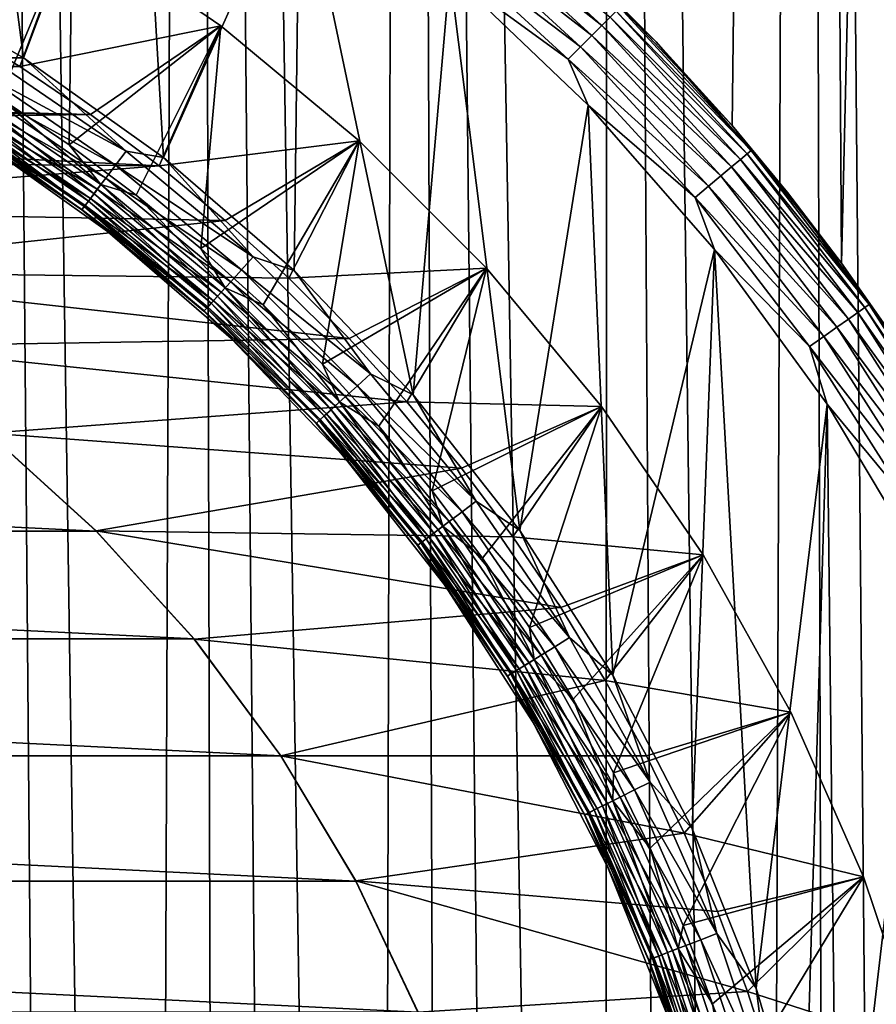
# Model space of a CAD drawing. Header units: metres. Extents: x -30 to 30, y -95 to 0.
# Tile 40 of 57: x 5.2 to 9.9, y -43.9 to -38.6. Entities that reach past the tile are written whole.
import ezdxf

# ---------------------------------------------------------------- set-up
doc = ezdxf.new("R2010")
doc.units = ezdxf.units.M
doc.layers.add('solid_122542', color=7, linetype='CONTINUOUS')

msp = doc.modelspace()

# ---------------------------------------------------------------- linework, layer by layer
at = {"layer": 'solid_122542'}
for points in [[(5.930503, -69.922119, 14.590807), (6.172322, -7, 14.489898), (4.988686, -7, 14.938963)], [(5.523729, -69.904449, 14.749607), (5.930503, -69.922119, 14.590807), (4.988686, -7, 14.938963)], [(5.117666, -69.900314, 14.895369), (5.523729, -69.904449, 14.749607), (4.988686, -7, 14.938963)], [(5.930503, -69.922119, 14.590807), (6.338662, -69.953957, 14.418179), (6.172322, -7, 14.489898)], [(7.160197, -70.061905, 14.028332), (7.320493, -7, 13.945159), (6.172322, -7, 14.489898)], [(6.748802, -70.00061, 14.230818), (7.160197, -70.061905, 14.028332), (6.172322, -7, 14.489898)], [(6.338662, -69.953957, 14.418179), (6.748802, -70.00061, 14.230818), (6.172322, -7, 14.489898)], [(7.160197, -70.061905, 14.028332), (7.571331, -70.137291, 13.810773), (7.320493, -7, 13.945159)], [(8.394917, -70.334229, 13.326209), (8.416615, -7, 13.312312), (7.320493, -7, 13.945159)], [(7.98275, -70.227737, 13.577121), (8.394917, -70.334229, 13.326209), (7.320493, -7, 13.945159)], [(7.571331, -70.137291, 13.810773), (7.98275, -70.227737, 13.577121), (7.320493, -7, 13.945159)], [(8.394917, -70.334229, 13.326209), (8.808243, -70.457664, 13.056698), (8.416615, -7, 13.312312)], [(9.22201, -70.597878, 12.767813), (9.462458, -7, 12.590337), (8.416615, -7, 13.312312)], [(8.808243, -70.457664, 13.056698), (9.22201, -70.597878, 12.767813), (8.416615, -7, 13.312312)], [(9.082906, -39.158138, -12.867141), (8.440681, -38.471741, -13.297271), (9.462458, -7, -12.590337)], [(9.671354, -39.89962, -12.430905), (9.082906, -39.158138, -12.867141), (9.462458, -7, -12.590337)], [(9.22201, -70.597878, 12.767813), (9.633485, -70.754005, 12.460276), (9.462458, -7, 12.590337)], [(9.671354, -39.89962, -12.430905), (9.462458, -7, -12.590337), (10.443178, -7, -11.78981)], [(10.438838, -71.11071, 11.793776), (10.443178, -7, 11.78981), (9.462458, -7, 12.590337)], [(10.039922, -70.925217, 12.135175), (10.438838, -71.11071, 11.793776), (9.462458, -7, 12.590337)], [(9.633485, -70.754005, 12.460276), (10.039922, -70.925217, 12.135175), (9.462458, -7, 12.590337)], [(10.194398, -40.670586, -12.005696), (9.671354, -39.89962, -12.430905), (10.443178, -7, -11.78981)], [(4.9806, -36.634777, -23), (5.264333, -38.793369, -23), (4.458866, -38.329601, -23)], [(4.9806, -36.634777, -23), (5.891068, -37.12352, -23), (5.264333, -38.793369, -23)], [(5.891068, -37.12352, -23), (6.019892, -39.330784, -23), (5.264333, -38.793369, -23)], [(5.891068, -37.12352, -23), (6.752013, -37.691235, -23), (6.019892, -39.330784, -23)], [(4.749923, -38.772713, -24.644337), (5.527538, -38.07272, -25.221687), (4.680253, -37.600784, -25.221687)], [(6.752013, -37.691235, -23), (6.723737, -39.939365, -23), (6.019892, -39.330784, -23)], [(6.752013, -37.691235, -23), (7.363688, -40.609928, -23), (6.723737, -39.939365, -23)], [(6.752013, -37.691235, -23), (7.561304, -38.335392, -23), (7.363688, -40.609928, -23)], [(7.570405, -37.977943, -22.915953), (7.619184, -37.919811, -22.853762), (8.38158, -38.61842, -22.853762)], [(8.38158, -38.61842, -22.853762), (7.619184, -37.919811, -22.853762), (8.42562, -38.574379, -22.777948)], [(7.514758, -38.044262, -22.962128), (7.570405, -37.977943, -22.915953), (8.327921, -38.672081, -22.915953)], [(8.327921, -38.672081, -22.915953), (7.570405, -37.977943, -22.915953), (8.38158, -38.61842, -22.853762)], [(8.673538, -38.707249, -22.5), (7.895265, -37.963142, -22.5), (8.440681, -38.471741, -13.297271)], [(8.478488, -38.521511, -22.597546), (7.895265, -37.963142, -22.5), (8.673538, -38.707249, -22.5)], [(7.454387, -38.116207, -22.990507), (7.514758, -38.044262, -22.962128), (8.266706, -38.733295, -22.962128)], [(8.266706, -38.733295, -22.962128), (7.514758, -38.044262, -22.962128), (8.327921, -38.672081, -22.915953)], [(5.527143, -38.072475, -32.200001), (4.850279, -38.600021, -33), (4.443856, -38.378174, -33)], [(4.749923, -38.772713, -24.644337), (5.136018, -39.008045, -24.644337), (5.527538, -38.07272, -25.221687)], [(5.527143, -38.072475, -32.200001), (5.244534, -38.840088, -33), (4.850279, -38.600021, -33)], [(5.136018, -39.008045, -24.644337), (5.510474, -39.261482, -24.644337), (5.527538, -38.07272, -25.221687)], [(6.32731, -38.620552, -32.200001), (5.244534, -38.840088, -33), (5.527143, -38.072475, -32.200001)], [(5.510474, -39.261482, -24.644337), (6.327664, -38.620819, -25.221687), (5.527538, -38.07272, -25.221687)], [(6.32731, -38.620552, -32.200001), (5.527143, -38.072475, -32.200001), (5.527538, -38.07272, -25.221687)], [(6.32731, -38.620552, -32.200001), (5.527538, -38.07272, -25.221687), (6.327664, -38.620819, -25.221687)], [(8.200294, -38.799706, -22.990507), (7.561304, -38.335392, -23), (7.454387, -38.116207, -22.990507)], [(8.200294, -38.799706, -22.990507), (7.454387, -38.116207, -22.990507), (8.266706, -38.733295, -22.962128)], [(5.081667, -38.792828, -23.009493), (4.458866, -38.329601, -23), (5.264333, -38.793369, -23)], [(7.561304, -38.335392, -23), (7.939487, -41.340908, -23), (7.363688, -40.609928, -23)], [(7.561304, -38.335392, -23), (8.306799, -39.047585, -23), (7.939487, -41.340908, -23)], [(8.200294, -38.799706, -22.990507), (8.306799, -39.047585, -23), (7.561304, -38.335392, -23)], [(8.673538, -38.707249, -22.5), (8.440681, -38.471741, -13.297271), (9.082906, -39.158138, -12.867141)], [(8.458343, -38.541656, -22.691433), (8.478488, -38.521511, -22.597546), (9.185174, -39.292725, -22.597546)], [(9.185174, -39.292725, -22.597546), (8.478488, -38.521511, -22.597546), (8.673538, -38.707249, -22.5)], [(8.38158, -38.61842, -22.853762), (8.42562, -38.574379, -22.777948), (9.127899, -39.340782, -22.777948)], [(8.42562, -38.574379, -22.777948), (8.458343, -38.541656, -22.691433), (9.163349, -39.311039, -22.691433)], [(9.127899, -39.340782, -22.777948), (8.42562, -38.574379, -22.777948), (9.163349, -39.311039, -22.691433)], [(9.163349, -39.311039, -22.691433), (8.458343, -38.541656, -22.691433), (9.185174, -39.292725, -22.597546)], [(5.244534, -38.840088, -33), (-5.244532, -38.840088, -33), (-4.850277, -38.600021, -33)], [(4.850279, -38.600021, -33), (5.244534, -38.840088, -33), (-4.850277, -38.600021, -33)], [(6.32731, -38.620552, -32.200001), (5.625267, -39.097809, -33), (5.244534, -38.840088, -33)], [(5.510474, -39.261482, -24.644337), (5.872443, -39.532444, -24.644337), (6.327664, -38.620819, -25.221687)], [(6.32731, -38.620552, -32.200001), (5.995146, -39.374893, -33), (5.625267, -39.097809, -33)], [(5.872443, -39.532444, -24.644337), (6.221107, -39.82032, -24.644337), (6.327664, -38.620819, -25.221687)], [(7.073501, -39.240131, -32.200001), (5.995146, -39.374893, -33), (6.32731, -38.620552, -32.200001)], [(6.221107, -39.82032, -24.644337), (7.073804, -39.240406, -25.221687), (6.327664, -38.620819, -25.221687)], [(7.073501, -39.240131, -32.200001), (6.32731, -38.620552, -32.200001), (6.327664, -38.620819, -25.221687)], [(7.073501, -39.240131, -32.200001), (6.327664, -38.620819, -25.221687), (7.073804, -39.240406, -25.221687)], [(8.327921, -38.672081, -22.915953), (8.38158, -38.61842, -22.853762), (9.080189, -39.380817, -22.853762)], [(9.080189, -39.380817, -22.853762), (8.38158, -38.61842, -22.853762), (9.127899, -39.340782, -22.777948)], [(8.266706, -38.733295, -22.962128), (8.327921, -38.672081, -22.915953), (9.022057, -39.429596, -22.915953)], [(9.022057, -39.429596, -22.915953), (8.327921, -38.672081, -22.915953), (9.080189, -39.380817, -22.853762)], [(8.200294, -38.799706, -22.990507), (8.266706, -38.733295, -22.962128), (8.95574, -39.485241, -22.962128)], [(8.95574, -39.485241, -22.962128), (8.266706, -38.733295, -22.962128), (9.022057, -39.429596, -22.915953)], [(9.381978, -39.518124, -22.5), (8.673538, -38.707249, -22.5), (9.082906, -39.158138, -12.867141)], [(9.185174, -39.292725, -22.597546), (8.673538, -38.707249, -22.5), (9.381978, -39.518124, -22.5)], [(5.032224, -38.872681, -23.037872), (5.081667, -38.792828, -23.009493), (5.817252, -39.296715, -23.009493)], [(5.817252, -39.296715, -23.009493), (5.081667, -38.792828, -23.009493), (5.264333, -38.793369, -23)], [(5.817252, -39.296715, -23.009493), (5.264333, -38.793369, -23), (6.019892, -39.330784, -23)], [(5.625267, -39.097809, -33), (0, -39.000359, -33), (-5.244532, -38.840088, -33)], [(5.244534, -38.840088, -33), (5.625267, -39.097809, -33), (-5.244532, -38.840088, -33)], [(8.883793, -39.545612, -22.990507), (8.306799, -39.047585, -23), (8.200294, -38.799706, -22.990507)], [(8.883793, -39.545612, -22.990507), (8.200294, -38.799706, -22.990507), (8.95574, -39.485241, -22.962128)], [(4.98665, -38.946281, -23.084047), (5.032224, -38.872681, -23.037872), (5.760652, -39.371662, -23.037872)], [(5.760652, -39.371662, -23.037872), (5.032224, -38.872681, -23.037872), (5.817252, -39.296715, -23.009493)], [(4.946702, -39.010803, -23.146238), (4.98665, -38.946281, -23.084047), (5.708482, -39.44075, -23.084047)], [(5.708482, -39.44075, -23.084047), (4.98665, -38.946281, -23.084047), (5.760652, -39.371662, -23.037872)], [(5.625267, -39.097809, -33), (0.784482, -39.038563, -33), (0, -39.000359, -33)], [(4.963521, -38.983639, -24.594347), (4.931049, -39.036083, -24.532652), (5.644832, -39.525036, -24.532652)], [(5.682004, -39.475811, -24.594347), (5.136018, -39.008045, -24.644337), (4.963521, -38.983639, -24.594347)], [(5.682004, -39.475811, -24.594347), (4.963521, -38.983639, -24.594347), (5.644832, -39.525036, -24.532652)], [(5.682004, -39.475811, -24.594347), (5.510474, -39.261482, -24.644337), (5.136018, -39.008045, -24.644337)], [(5.625267, -39.097809, -33), (1.560283, -39.153984, -33), (0.784482, -39.038563, -33)], [(4.931049, -39.036083, -24.532652), (4.904716, -39.078613, -24.461174), (5.614686, -39.564953, -24.461174)], [(4.913915, -39.063755, -23.222052), (4.946702, -39.010803, -23.146238), (5.66275, -39.501308, -23.146238)], [(5.644832, -39.525036, -24.532652), (4.931049, -39.036083, -24.532652), (5.614686, -39.564953, -24.461174)], [(5.66275, -39.501308, -23.146238), (4.946702, -39.010803, -23.146238), (5.708482, -39.44075, -23.084047)], [(8.306799, -39.047585, -23), (8.440721, -42.1203, -23), (7.939487, -41.340908, -23)], [(8.306799, -39.047585, -23), (8.98795, -39.826088, -23), (8.440721, -42.1203, -23)], [(8.883793, -39.545612, -22.990507), (8.98795, -39.826088, -23), (8.306799, -39.047585, -23)], [(5.625267, -39.097809, -33), (5.995146, -39.374893, -33), (1.560283, -39.153984, -33)], [(4.885324, -39.109932, -24.38209), (4.873465, -39.129086, -24.297806), (5.578912, -39.612328, -24.297806)], [(4.874555, -39.127323, -23.402454), (4.889554, -39.1031, -23.308567), (5.59733, -39.587936, -23.308567)], [(4.904716, -39.078613, -24.461174), (4.885324, -39.109932, -24.38209), (5.592488, -39.594349, -24.38209)], [(5.592488, -39.594349, -24.38209), (4.885324, -39.109932, -24.38209), (5.578912, -39.612328, -24.297806)], [(4.889554, -39.1031, -23.308567), (4.913915, -39.063755, -23.222052), (5.625217, -39.55101, -23.222052)], [(5.59733, -39.587936, -23.308567), (4.889554, -39.1031, -23.308567), (5.625217, -39.55101, -23.222052)], [(5.614686, -39.564953, -24.461174), (4.904716, -39.078613, -24.461174), (5.592488, -39.594349, -24.38209)], [(5.625217, -39.55101, -23.222052), (4.913915, -39.063755, -23.222052), (5.66275, -39.501308, -23.146238)], [(5.995146, -39.374893, -33), (2.323075, -39.344761, -33), (1.560283, -39.153984, -33)], [(5.578912, -39.612328, -24.297806), (4.873465, -39.129086, -24.297806), (5.000923, -39.218403, -24.211325)], [(5.58016, -39.610672, -23.402454), (5.00093, -39.218407, -23.5), (4.874555, -39.127323, -23.402454)], [(5.58016, -39.610672, -23.402454), (4.874555, -39.127323, -23.402454), (5.59733, -39.587936, -23.308567)], [(9.381978, -39.518124, -22.5), (9.082906, -39.158138, -12.867141), (9.671354, -39.89962, -12.430905)], [(5.717972, -39.729012, -23.5), (5.717966, -39.729004, -24.211325), (5.000923, -39.218403, -24.211325)], [(5.578912, -39.612328, -24.297806), (5.000923, -39.218403, -24.211325), (5.717966, -39.729004, -24.211325)], [(5.00093, -39.218407, -23.5), (5.717972, -39.729012, -23.5), (5.000923, -39.218403, -24.211325)], [(5.58016, -39.610672, -23.402454), (5.717972, -39.729012, -23.5), (5.00093, -39.218407, -23.5)], [(5.682004, -39.475811, -24.594347), (5.872443, -39.532444, -24.644337), (5.510474, -39.261482, -24.644337)], [(7.073501, -39.240131, -32.200001), (6.352252, -39.669701, -33), (5.995146, -39.374893, -33)], [(6.221107, -39.82032, -24.644337), (6.555681, -40.124458, -24.644337), (7.073804, -39.240406, -25.221687)], [(7.073501, -39.240131, -32.200001), (6.694171, -39.980251, -33), (6.352252, -39.669701, -33)], [(6.555681, -40.124458, -24.644337), (6.875407, -40.44418, -24.644337), (7.073804, -39.240406, -25.221687)], [(7.759341, -39.925919, -32.200001), (6.694171, -39.980251, -33), (7.073501, -39.240131, -32.200001)], [(6.875407, -40.44418, -24.644337), (7.759593, -39.926197, -25.221687), (7.073804, -39.240406, -25.221687)], [(7.759341, -39.925919, -32.200001), (7.073501, -39.240131, -32.200001), (7.073804, -39.240406, -25.221687)], [(7.759341, -39.925919, -32.200001), (7.073804, -39.240406, -25.221687), (7.759593, -39.926197, -25.221687)], [(5.760652, -39.371662, -23.037872), (5.817252, -39.296715, -23.009493), (6.503206, -39.866322, -23.009493)], [(6.503206, -39.866322, -23.009493), (5.817252, -39.296715, -23.009493), (6.019892, -39.330784, -23)], [(9.127899, -39.340782, -22.777948), (9.163349, -39.311039, -22.691433), (9.798616, -40.138935, -22.691433)], [(9.163349, -39.311039, -22.691433), (9.185174, -39.292725, -22.597546), (9.821955, -40.122593, -22.597546)], [(9.798616, -40.138935, -22.691433), (9.163349, -39.311039, -22.691433), (9.821955, -40.122593, -22.597546)], [(9.821955, -40.122593, -22.597546), (9.185174, -39.292725, -22.597546), (9.381978, -39.518124, -22.5)], [(5.995146, -39.374893, -33), (3.060681, -39.608978, -33), (2.323075, -39.344761, -33)], [(5.995146, -39.374893, -33), (6.352252, -39.669701, -33), (3.060681, -39.608978, -33)], [(5.708482, -39.44075, -23.084047), (5.760652, -39.371662, -23.037872), (6.439932, -39.93573, -23.037872)], [(6.439932, -39.93573, -23.037872), (5.760652, -39.371662, -23.037872), (6.503206, -39.866322, -23.009493)], [(6.503206, -39.866322, -23.009493), (6.019892, -39.330784, -23), (6.723737, -39.939365, -23)], [(9.022057, -39.429596, -22.915953), (9.080189, -39.380817, -22.853762), (9.709692, -40.201202, -22.853762)], [(9.080189, -39.380817, -22.853762), (9.127899, -39.340782, -22.777948), (9.760709, -40.165478, -22.777948)], [(9.709692, -40.201202, -22.853762), (9.080189, -39.380817, -22.853762), (9.760709, -40.165478, -22.777948)], [(9.760709, -40.165478, -22.777948), (9.127899, -39.340782, -22.777948), (9.798616, -40.138935, -22.691433)], [(8.95574, -39.485241, -22.962128), (9.022057, -39.429596, -22.915953), (9.64753, -40.244728, -22.915953)], [(9.64753, -40.244728, -22.915953), (9.022057, -39.429596, -22.915953), (9.709692, -40.201202, -22.853762)], [(5.682004, -39.475811, -24.594347), (5.644832, -39.525036, -24.532652), (6.310454, -40.077763, -24.532652)], [(5.66275, -39.501308, -23.146238), (5.708482, -39.44075, -23.084047), (6.38161, -39.999706, -23.084047)], [(6.352011, -40.032177, -24.594347), (5.872443, -39.532444, -24.644337), (5.682004, -39.475811, -24.594347)], [(6.352011, -40.032177, -24.594347), (5.682004, -39.475811, -24.594347), (6.310454, -40.077763, -24.532652)], [(6.38161, -39.999706, -23.084047), (5.708482, -39.44075, -23.084047), (6.439932, -39.93573, -23.037872)], [(8.883793, -39.545612, -22.990507), (8.95574, -39.485241, -22.962128), (9.576615, -40.29438, -22.962128)], [(9.576615, -40.29438, -22.962128), (8.95574, -39.485241, -22.962128), (9.64753, -40.244728, -22.915953)], [(5.644832, -39.525036, -24.532652), (5.614686, -39.564953, -24.461174), (6.276755, -40.114727, -24.461174)], [(5.625217, -39.55101, -23.222052), (5.66275, -39.501308, -23.146238), (6.330485, -40.05579, -23.146238)], [(6.310454, -40.077763, -24.532652), (5.644832, -39.525036, -24.532652), (6.276755, -40.114727, -24.461174)], [(6.330485, -40.05579, -23.146238), (5.66275, -39.501308, -23.146238), (6.38161, -39.999706, -23.084047)], [(6.352011, -40.032177, -24.594347), (6.221107, -39.82032, -24.644337), (5.872443, -39.532444, -24.644337)], [(10.014878, -40.389236, -22.5), (9.381978, -39.518124, -22.5), (9.671354, -39.89962, -12.430905)], [(9.821955, -40.122593, -22.597546), (9.381978, -39.518124, -22.5), (10.014878, -40.389236, -22.5)], [(5.58016, -39.610672, -23.402454), (5.59733, -39.587936, -23.308567), (6.257351, -40.136013, -23.308567)], [(5.614686, -39.564953, -24.461174), (5.592488, -39.594349, -24.38209), (6.251939, -40.141949, -24.38209)], [(5.59733, -39.587936, -23.308567), (5.625217, -39.55101, -23.222052), (6.288527, -40.101814, -23.222052)], [(6.257351, -40.136013, -23.308567), (5.59733, -39.587936, -23.308567), (6.288527, -40.101814, -23.222052)], [(6.276755, -40.114727, -24.461174), (5.614686, -39.564953, -24.461174), (6.251939, -40.141949, -24.38209)], [(6.288527, -40.101814, -23.222052), (5.625217, -39.55101, -23.222052), (6.330485, -40.05579, -23.146238)], [(9.49968, -40.348251, -22.990507), (8.98795, -39.826088, -23), (8.883793, -39.545612, -22.990507)], [(9.49968, -40.348251, -22.990507), (8.883793, -39.545612, -22.990507), (9.576615, -40.29438, -22.962128)], [(6.352252, -39.669701, -33), (3.772107, -39.945244, -33), (3.060681, -39.608978, -33)], [(5.592488, -39.594349, -24.38209), (5.578912, -39.612328, -24.297806), (6.236762, -40.1586, -24.297806)], [(6.236762, -40.1586, -24.297806), (5.578912, -39.612328, -24.297806), (5.717966, -39.729004, -24.211325)], [(6.238157, -40.157066, -23.402454), (5.717972, -39.729012, -23.5), (5.58016, -39.610672, -23.402454)], [(6.238157, -40.157066, -23.402454), (5.58016, -39.610672, -23.402454), (6.257351, -40.136013, -23.308567)], [(6.251939, -40.141949, -24.38209), (5.592488, -39.594349, -24.38209), (6.236762, -40.1586, -24.297806)], [(6.352252, -39.669701, -33), (6.694171, -39.980251, -33), (3.772107, -39.945244, -33)], [(6.383232, -40.305462, -23.5), (6.383226, -40.305454, -24.211325), (5.717966, -39.729004, -24.211325)], [(6.236762, -40.1586, -24.297806), (5.717966, -39.729004, -24.211325), (6.383226, -40.305454, -24.211325)], [(5.717972, -39.729012, -23.5), (6.383232, -40.305462, -23.5), (5.717966, -39.729004, -24.211325)], [(6.238157, -40.157066, -23.402454), (6.383232, -40.305462, -23.5), (5.717972, -39.729012, -23.5)], [(6.352011, -40.032177, -24.594347), (6.555681, -40.124458, -24.644337), (6.221107, -39.82032, -24.644337)], [(8.98795, -39.826088, -23), (8.867705, -42.947353, -23), (8.440721, -42.1203, -23)], [(8.98795, -39.826088, -23), (9.212224, -43.8074, -23), (8.867705, -42.947353, -23)], [(8.98795, -39.826088, -23), (9.594055, -40.659794, -23), (9.212224, -43.8074, -23)], [(9.49968, -40.348251, -22.990507), (9.594055, -40.659794, -23), (8.98795, -39.826088, -23)], [(6.439932, -39.93573, -23.037872), (6.503206, -39.866322, -23.009493), (7.133677, -40.496796, -23.009493)], [(7.133677, -40.496796, -23.009493), (6.503206, -39.866322, -23.009493), (6.723737, -39.939365, -23)], [(10.014878, -40.389236, -22.5), (9.671354, -39.89962, -12.430905), (10.194398, -40.670586, -12.005696)], [(7.019249, -40.305305, -33), (4.443591, -40.347912, -33), (3.772107, -39.945244, -33)], [(6.694171, -39.980251, -33), (7.019249, -40.305305, -33), (3.772107, -39.945244, -33)], [(6.38161, -39.999706, -23.084047), (6.439932, -39.93573, -23.037872), (7.064269, -40.560066, -23.037872)], [(7.064269, -40.560066, -23.037872), (6.439932, -39.93573, -23.037872), (7.133677, -40.496796, -23.009493)], [(7.759341, -39.925919, -32.200001), (7.019249, -40.305305, -33), (6.694171, -39.980251, -33)], [(7.133677, -40.496796, -23.009493), (6.723737, -39.939365, -23), (7.363688, -40.609928, -23)], [(6.875407, -40.44418, -24.644337), (7.17956, -40.778751, -24.644337), (7.759593, -39.926197, -25.221687)], [(7.759341, -39.925919, -32.200001), (7.329824, -40.647202, -33), (7.019249, -40.305305, -33)], [(7.17956, -40.778751, -24.644337), (7.46745, -41.127419, -24.644337), (7.759593, -39.926197, -25.221687)], [(8.378979, -40.67207, -32.200001), (7.329824, -40.647202, -33), (7.759341, -39.925919, -32.200001)], [(7.46745, -41.127419, -24.644337), (8.379181, -40.672337, -25.221687), (7.759593, -39.926197, -25.221687)], [(8.378979, -40.67207, -32.200001), (7.759341, -39.925919, -32.200001), (7.759593, -39.926197, -25.221687)], [(8.378979, -40.67207, -32.200001), (7.759593, -39.926197, -25.221687), (8.379181, -40.672337, -25.221687)], [(6.330485, -40.05579, -23.146238), (6.38161, -39.999706, -23.084047), (7.000293, -40.618389, -23.084047)], [(7.000293, -40.618389, -23.084047), (6.38161, -39.999706, -23.084047), (7.064269, -40.560066, -23.037872)], [(6.288527, -40.101814, -23.222052), (6.330485, -40.05579, -23.146238), (6.944212, -40.669514, -23.146238)], [(6.352011, -40.032177, -24.594347), (6.310454, -40.077763, -24.532652), (6.922239, -40.689545, -24.532652)], [(6.944212, -40.669514, -23.146238), (6.330485, -40.05579, -23.146238), (7.000293, -40.618389, -23.084047)], [(6.967824, -40.647987, -24.594347), (6.555681, -40.124458, -24.644337), (6.352011, -40.032177, -24.594347)], [(6.967824, -40.647987, -24.594347), (6.352011, -40.032177, -24.594347), (6.922239, -40.689545, -24.532652)], [(6.276755, -40.114727, -24.461174), (6.251939, -40.141949, -24.38209), (6.85805, -40.748062, -24.38209)], [(6.257351, -40.136013, -23.308567), (6.288527, -40.101814, -23.222052), (6.898186, -40.711472, -23.222052)], [(6.310454, -40.077763, -24.532652), (6.276755, -40.114727, -24.461174), (6.885272, -40.723244, -24.461174)], [(6.885272, -40.723244, -24.461174), (6.276755, -40.114727, -24.461174), (6.85805, -40.748062, -24.38209)], [(6.898186, -40.711472, -23.222052), (6.288527, -40.101814, -23.222052), (6.944212, -40.669514, -23.146238)], [(6.922239, -40.689545, -24.532652), (6.310454, -40.077763, -24.532652), (6.885272, -40.723244, -24.461174)], [(6.967824, -40.647987, -24.594347), (6.875407, -40.44418, -24.644337), (6.555681, -40.124458, -24.644337)], [(9.798616, -40.138935, -22.691433), (9.821955, -40.122593, -22.597546), (10.383985, -41.004803, -22.597546)], [(10.383985, -41.004803, -22.597546), (9.821955, -40.122593, -22.597546), (10.014878, -40.389236, -22.5)], [(6.251939, -40.141949, -24.38209), (6.236762, -40.1586, -24.297806), (6.841402, -40.763237, -24.297806)], [(6.841402, -40.763237, -24.297806), (6.236762, -40.1586, -24.297806), (6.383226, -40.305454, -24.211325)], [(6.238157, -40.157066, -23.402454), (6.257351, -40.136013, -23.308567), (6.863987, -40.742649, -23.308567)], [(6.842932, -40.761845, -23.402454), (6.383232, -40.305462, -23.5), (6.238157, -40.157066, -23.402454)], [(6.842932, -40.761845, -23.402454), (6.238157, -40.157066, -23.402454), (6.863987, -40.742649, -23.308567)], [(6.85805, -40.748062, -24.38209), (6.251939, -40.141949, -24.38209), (6.841402, -40.763237, -24.297806)], [(6.863987, -40.742649, -23.308567), (6.257351, -40.136013, -23.308567), (6.898186, -40.711472, -23.222052)], [(9.709692, -40.201202, -22.853762), (9.760709, -40.165478, -22.777948), (10.319235, -41.042187, -22.777948)], [(9.760709, -40.165478, -22.777948), (9.798616, -40.138935, -22.691433), (10.359311, -41.019051, -22.691433)], [(10.319235, -41.042187, -22.777948), (9.760709, -40.165478, -22.777948), (10.359311, -41.019051, -22.691433)], [(10.359311, -41.019051, -22.691433), (9.798616, -40.138935, -22.691433), (10.383985, -41.004803, -22.597546)], [(9.64753, -40.244728, -22.915953), (9.709692, -40.201202, -22.853762), (10.265298, -41.073326, -22.853762)], [(10.265298, -41.073326, -22.853762), (9.709692, -40.201202, -22.853762), (10.319235, -41.042187, -22.777948)], [(9.576615, -40.29438, -22.962128), (9.64753, -40.244728, -22.915953), (10.199578, -41.111271, -22.915953)], [(10.199578, -41.111271, -22.915953), (9.64753, -40.244728, -22.915953), (10.265298, -41.073326, -22.853762)], [(7.019249, -40.305305, -33), (7.329824, -40.647202, -33), (4.443591, -40.347912, -33)], [(6.990685, -40.942539, -23.5), (6.990678, -40.942532, -24.211325), (6.383226, -40.305454, -24.211325)], [(6.841402, -40.763237, -24.297806), (6.383226, -40.305454, -24.211325), (6.990678, -40.942532, -24.211325)], [(6.383232, -40.305462, -23.5), (6.990685, -40.942539, -23.5), (6.383226, -40.305454, -24.211325)], [(6.842932, -40.761845, -23.402454), (6.990685, -40.942539, -23.5), (6.383232, -40.305462, -23.5)], [(9.49968, -40.348251, -22.990507), (9.576615, -40.29438, -22.962128), (10.124606, -41.154556, -22.962128)], [(10.124606, -41.154556, -22.962128), (9.576615, -40.29438, -22.962128), (10.199578, -41.111271, -22.915953)], [(7.329824, -40.647202, -33), (5.075952, -40.816795, -33), (4.443591, -40.347912, -33)], [(10.043268, -41.201515, -22.990507), (9.594055, -40.659794, -23), (9.49968, -40.348251, -22.990507)], [(10.043268, -41.201515, -22.990507), (9.49968, -40.348251, -22.990507), (10.124606, -41.154556, -22.962128)], [(6.967824, -40.647987, -24.594347), (7.17956, -40.778751, -24.644337), (6.875407, -40.44418, -24.644337)], [(7.064269, -40.560066, -23.037872), (7.133677, -40.496796, -23.009493), (7.703286, -41.182747, -23.009493)], [(7.703286, -41.182747, -23.009493), (7.133677, -40.496796, -23.009493), (7.363688, -40.609928, -23)], [(7.000293, -40.618389, -23.084047), (7.064269, -40.560066, -23.037872), (7.628336, -41.239349, -23.037872)], [(7.628336, -41.239349, -23.037872), (7.064269, -40.560066, -23.037872), (7.703286, -41.182747, -23.009493)], [(7.329824, -40.647202, -33), (7.624661, -41.004288, -33), (5.075952, -40.816795, -33)], [(6.967824, -40.647987, -24.594347), (6.922239, -40.689545, -24.532652), (7.474965, -41.355167, -24.532652)], [(6.944212, -40.669514, -23.146238), (7.000293, -40.618389, -23.084047), (7.559251, -41.291519, -23.084047)], [(7.52419, -41.317997, -24.594347), (7.17956, -40.778751, -24.644337), (6.967824, -40.647987, -24.594347)], [(7.52419, -41.317997, -24.594347), (6.967824, -40.647987, -24.594347), (7.474965, -41.355167, -24.532652)], [(7.559251, -41.291519, -23.084047), (7.000293, -40.618389, -23.084047), (7.628336, -41.239349, -23.037872)], [(8.378979, -40.67207, -32.200001), (7.624661, -41.004288, -33), (7.329824, -40.647202, -33)], [(7.703286, -41.182747, -23.009493), (7.363688, -40.609928, -23), (7.939487, -41.340908, -23)], [(6.922239, -40.689545, -24.532652), (6.885272, -40.723244, -24.461174), (7.435047, -41.385315, -24.461174)], [(6.898186, -40.711472, -23.222052), (6.944212, -40.669514, -23.146238), (7.498693, -41.33725, -23.146238)], [(7.474965, -41.355167, -24.532652), (6.922239, -40.689545, -24.532652), (7.435047, -41.385315, -24.461174)], [(7.498693, -41.33725, -23.146238), (6.944212, -40.669514, -23.146238), (7.559251, -41.291519, -23.084047)], [(7.46745, -41.127419, -24.644337), (7.738423, -41.489391, -24.644337), (8.379181, -40.672337, -25.221687)], [(8.378979, -40.67207, -32.200001), (7.901777, -41.374149, -33), (7.624661, -41.004288, -33)], [(7.738423, -41.489391, -24.644337), (7.991864, -41.863842, -24.644337), (8.379181, -40.672337, -25.221687)], [(8.927124, -41.47221, -32.200001), (7.901777, -41.374149, -33), (8.378979, -40.67207, -32.200001)], [(7.991864, -41.863842, -24.644337), (8.927279, -41.472462, -25.221687), (8.379181, -40.672337, -25.221687)], [(8.927124, -41.47221, -32.200001), (8.378979, -40.67207, -32.200001), (8.379181, -40.672337, -25.221687)], [(8.927124, -41.47221, -32.200001), (8.379181, -40.672337, -25.221687), (8.927279, -41.472462, -25.221687)], [(9.594055, -40.659794, -23), (9.474798, -44.700493, -23), (9.212224, -43.8074, -23)], [(9.594055, -40.659794, -23), (9.650209, -45.610111, -23), (9.474798, -44.700493, -23)], [(9.594055, -40.659794, -23), (10.125227, -41.54771, -23), (9.650209, -45.610111, -23)], [(10.043268, -41.201515, -22.990507), (10.125227, -41.54771, -23), (9.594055, -40.659794, -23)], [(6.85805, -40.748062, -24.38209), (6.841402, -40.763237, -24.297806), (7.387673, -41.421089, -24.297806)], [(6.842932, -40.761845, -23.402454), (6.863987, -40.742649, -23.308567), (7.412062, -41.402672, -23.308567)], [(6.885272, -40.723244, -24.461174), (6.85805, -40.748062, -24.38209), (7.405651, -41.407513, -24.38209)], [(7.405651, -41.407513, -24.38209), (6.85805, -40.748062, -24.38209), (7.387673, -41.421089, -24.297806)], [(6.863987, -40.742649, -23.308567), (6.898186, -40.711472, -23.222052), (7.448991, -41.374783, -23.222052)], [(7.412062, -41.402672, -23.308567), (6.863987, -40.742649, -23.308567), (7.448991, -41.374783, -23.222052)], [(7.435047, -41.385315, -24.461174), (6.885272, -40.723244, -24.461174), (7.405651, -41.407513, -24.38209)], [(7.448991, -41.374783, -23.222052), (6.898186, -40.711472, -23.222052), (7.498693, -41.33725, -23.146238)], [(7.387673, -41.421089, -24.297806), (6.841402, -40.763237, -24.297806), (6.990678, -40.942532, -24.211325)], [(7.389326, -41.419842, -23.402454), (6.990685, -40.942539, -23.5), (6.842932, -40.761845, -23.402454)], [(7.389326, -41.419842, -23.402454), (6.842932, -40.761845, -23.402454), (7.412062, -41.402672, -23.308567)], [(7.52419, -41.317997, -24.594347), (7.46745, -41.127419, -24.644337), (7.17956, -40.778751, -24.644337)], [(-5.656519, -41.343479, -0.79), (-5.074533, -40.815445, -0.79), (5.656519, -41.343479, -0.79)], [(-5.074533, -40.815445, -0.79), (5.074533, -40.815445, -0.79), (5.656519, -41.343479, -0.79)], [(5.074533, -40.815445, -0.79), (5.075952, -40.816795, -33), (5.655897, -41.342476, -33)], [(5.074533, -40.815445, -0.79), (5.655897, -41.342476, -33), (5.656519, -41.343479, -0.79)], [(7.624661, -41.004288, -33), (5.655897, -41.342476, -33), (5.075952, -40.816795, -33)], [(7.534829, -41.634476, -23.5), (7.534822, -41.634468, -24.211325), (6.990678, -40.942532, -24.211325)], [(7.387673, -41.421089, -24.297806), (6.990678, -40.942532, -24.211325), (7.534822, -41.634468, -24.211325)], [(6.990685, -40.942539, -23.5), (7.534829, -41.634476, -23.5), (6.990678, -40.942532, -24.211325)], [(7.389326, -41.419842, -23.402454), (7.534829, -41.634476, -23.5), (6.990685, -40.942539, -23.5)], [(7.624661, -41.004288, -33), (7.901777, -41.374149, -33), (5.655897, -41.342476, -33)], [(7.52419, -41.317997, -24.594347), (7.738423, -41.489391, -24.644337), (7.46745, -41.127419, -24.644337)], [(7.628336, -41.239349, -23.037872), (7.703286, -41.182747, -23.009493), (8.207173, -41.918335, -23.009493)], [(8.207173, -41.918335, -23.009493), (7.703286, -41.182747, -23.009493), (7.939487, -41.340908, -23)], [(7.559251, -41.291519, -23.084047), (7.628336, -41.239349, -23.037872), (8.12732, -41.967777, -23.037872)], [(8.12732, -41.967777, -23.037872), (7.628336, -41.239349, -23.037872), (8.207173, -41.918335, -23.009493)], [(7.498693, -41.33725, -23.146238), (7.559251, -41.291519, -23.084047), (8.053717, -42.013348, -23.084047)], [(8.053717, -42.013348, -23.084047), (7.559251, -41.291519, -23.084047), (8.12732, -41.967777, -23.037872)], [(-6.184553, -41.925468, -0.79), (-5.656519, -41.343479, -0.79), (6.184553, -41.925468, -0.79)], [(-5.656519, -41.343479, -0.79), (5.656519, -41.343479, -0.79), (6.184553, -41.925468, -0.79)], [(8.15953, -41.754871, -33), (6.184591, -41.925842, -33), (5.655897, -41.342476, -33)], [(5.656519, -41.343479, -0.79), (5.655897, -41.342476, -33), (6.184591, -41.925842, -33)], [(7.901777, -41.374149, -33), (8.15953, -41.754871, -33), (5.655897, -41.342476, -33)], [(5.656519, -41.343479, -0.79), (6.184591, -41.925842, -33), (6.184553, -41.925468, -0.79)], [(7.448991, -41.374783, -23.222052), (7.498693, -41.33725, -23.146238), (7.989197, -42.053299, -23.146238)], [(7.52419, -41.317997, -24.594347), (7.474965, -41.355167, -24.532652), (7.963917, -42.068951, -24.532652)], [(7.989197, -42.053299, -23.146238), (7.498693, -41.33725, -23.146238), (8.053717, -42.013348, -23.084047)], [(8.016362, -42.03648, -24.594347), (7.738423, -41.489391, -24.644337), (7.52419, -41.317997, -24.594347)], [(8.016362, -42.03648, -24.594347), (7.52419, -41.317997, -24.594347), (7.963917, -42.068951, -24.532652)], [(8.207173, -41.918335, -23.009493), (7.939487, -41.340908, -23), (8.440721, -42.1203, -23)], [(7.435047, -41.385315, -24.461174), (7.405651, -41.407513, -24.38209), (7.890069, -42.114677, -24.38209)], [(7.412062, -41.402672, -23.308567), (7.448991, -41.374783, -23.222052), (7.936245, -42.086086, -23.222052)], [(7.474965, -41.355167, -24.532652), (7.435047, -41.385315, -24.461174), (7.921388, -42.095284, -24.461174)], [(7.921388, -42.095284, -24.461174), (7.435047, -41.385315, -24.461174), (7.890069, -42.114677, -24.38209)], [(7.936245, -42.086086, -23.222052), (7.448991, -41.374783, -23.222052), (7.989197, -42.053299, -23.146238)], [(7.963917, -42.068951, -24.532652), (7.474965, -41.355167, -24.532652), (7.921388, -42.095284, -24.461174)], [(8.927124, -41.47221, -32.200001), (8.15953, -41.754871, -33), (7.901777, -41.374149, -33)], [(7.405651, -41.407513, -24.38209), (7.387673, -41.421089, -24.297806), (7.870915, -42.126537, -24.297806)], [(7.870915, -42.126537, -24.297806), (7.387673, -41.421089, -24.297806), (7.534822, -41.634468, -24.211325)], [(7.389326, -41.419842, -23.402454), (7.412062, -41.402672, -23.308567), (7.8969, -42.110447, -23.308567)], [(7.872677, -42.125446, -23.402454), (7.534829, -41.634476, -23.5), (7.389326, -41.419842, -23.402454)], [(7.872677, -42.125446, -23.402454), (7.389326, -41.419842, -23.402454), (7.8969, -42.110447, -23.308567)], [(7.890069, -42.114677, -24.38209), (7.405651, -41.407513, -24.38209), (7.870915, -42.126537, -24.297806)], [(7.8969, -42.110447, -23.308567), (7.412062, -41.402672, -23.308567), (7.936245, -42.086086, -23.222052)], [(8.016362, -42.03648, -24.594347), (7.991864, -41.863842, -24.644337), (7.738423, -41.489391, -24.644337)], [(7.991864, -41.863842, -24.644337), (8.227201, -42.249931, -24.644337), (8.927279, -41.472462, -25.221687)], [(8.927124, -41.47221, -32.200001), (8.399632, -42.14912, -33), (8.15953, -41.754871, -33)], [(8.227201, -42.249931, -24.644337), (8.443899, -42.646774, -24.644337), (8.927279, -41.472462, -25.221687)], [(9.399102, -42.319523, -32.200001), (8.399632, -42.14912, -33), (8.927124, -41.47221, -32.200001)], [(8.443899, -42.646774, -24.644337), (9.399215, -42.319748, -25.221687), (8.927279, -41.472462, -25.221687)], [(9.399102, -42.319523, -32.200001), (8.927124, -41.47221, -32.200001), (8.927279, -41.472462, -25.221687)], [(9.399102, -42.319523, -32.200001), (8.927279, -41.472462, -25.221687), (9.399215, -42.319748, -25.221687)], [(10.125227, -41.54771, -23), (9.59406, -53.340199, -23), (9.738808, -47.463188, -23)], [(10.125227, -41.54771, -23), (10.125231, -52.452282, -23), (9.59406, -53.340199, -23)], [(10.125227, -41.54771, -23), (9.73881, -46.536846, -23), (9.650209, -45.610111, -23)], [(10.125227, -41.54771, -23), (9.738808, -47.463188, -23), (9.73881, -46.536846, -23)], [(8.010736, -42.375, -23.5), (8.01073, -42.374992, -24.211325), (7.534822, -41.634468, -24.211325)], [(7.870915, -42.126537, -24.297806), (7.534822, -41.634468, -24.211325), (8.01073, -42.374992, -24.211325)], [(7.534829, -41.634476, -23.5), (8.010736, -42.375, -23.5), (7.534822, -41.634468, -24.211325)], [(7.872677, -42.125446, -23.402454), (8.010736, -42.375, -23.5), (7.534829, -41.634476, -23.5)], [(8.15953, -41.754871, -33), (8.399632, -42.14912, -33), (6.184591, -41.925842, -33)], [(8.016362, -42.03648, -24.594347), (8.227201, -42.249931, -24.644337), (7.991864, -41.863842, -24.644337)], [(-6.650918, -42.554932, -0.79), (-6.184553, -41.925468, -0.79), (6.650918, -42.554932, -0.79)], [(-6.184553, -41.925468, -0.79), (6.184553, -41.925468, -0.79), (6.650918, -42.554932, -0.79)], [(6.184553, -41.925468, -0.79), (6.184591, -41.925842, -33), (6.650997, -42.554543, -33)], [(6.184553, -41.925468, -0.79), (6.650997, -42.554543, -33), (6.650918, -42.554932, -0.79)], [(8.399632, -42.14912, -33), (6.650997, -42.554543, -33), (6.184591, -41.925842, -33)], [(8.12732, -41.967777, -23.037872), (8.207173, -41.918335, -23.009493), (8.641041, -42.697273, -23.009493)], [(8.641041, -42.697273, -23.009493), (8.207173, -41.918335, -23.009493), (8.440721, -42.1203, -23)], [(8.053717, -42.013348, -23.084047), (8.12732, -41.967777, -23.037872), (8.556966, -42.739136, -23.037872)], [(8.556966, -42.739136, -23.037872), (8.12732, -41.967777, -23.037872), (8.641041, -42.697273, -23.009493)], [(7.989197, -42.053299, -23.146238), (8.053717, -42.013348, -23.084047), (8.479471, -42.777725, -23.084047)], [(8.479471, -42.777725, -23.084047), (8.053717, -42.013348, -23.084047), (8.556966, -42.739136, -23.037872)], [(7.8969, -42.110447, -23.308567), (7.936245, -42.086086, -23.222052), (8.355789, -42.83931, -23.222052)], [(7.963917, -42.068951, -24.532652), (7.921388, -42.095284, -24.461174), (8.340147, -42.847099, -24.461174)], [(7.936245, -42.086086, -23.222052), (7.989197, -42.053299, -23.146238), (8.411541, -42.81155, -23.146238)], [(8.355789, -42.83931, -23.222052), (7.936245, -42.086086, -23.222052), (8.411541, -42.81155, -23.146238)], [(8.016362, -42.03648, -24.594347), (7.963917, -42.068951, -24.532652), (8.384925, -42.824802, -24.532652)], [(8.384925, -42.824802, -24.532652), (7.963917, -42.068951, -24.532652), (8.340147, -42.847099, -24.461174)], [(8.411541, -42.81155, -23.146238), (7.989197, -42.053299, -23.146238), (8.479471, -42.777725, -23.084047)], [(8.440142, -42.79731, -24.594347), (8.227201, -42.249931, -24.644337), (8.016362, -42.03648, -24.594347)], [(8.440142, -42.79731, -24.594347), (8.016362, -42.03648, -24.594347), (8.384925, -42.824802, -24.532652)], [(7.890069, -42.114677, -24.38209), (7.870915, -42.126537, -24.297806), (8.287006, -42.873562, -24.297806)], [(8.287006, -42.873562, -24.297806), (7.870915, -42.126537, -24.297806), (8.01073, -42.374992, -24.211325)], [(7.872677, -42.125446, -23.402454), (7.8969, -42.110447, -23.308567), (8.314364, -42.85994, -23.308567)], [(8.28886, -42.872639, -23.402454), (8.010736, -42.375, -23.5), (7.872677, -42.125446, -23.402454)], [(8.28886, -42.872639, -23.402454), (7.872677, -42.125446, -23.402454), (8.314364, -42.85994, -23.308567)], [(7.921388, -42.095284, -24.461174), (7.890069, -42.114677, -24.38209), (8.307173, -42.863518, -24.38209)], [(8.307173, -42.863518, -24.38209), (7.890069, -42.114677, -24.38209), (8.287006, -42.873562, -24.297806)], [(8.314364, -42.85994, -23.308567), (7.8969, -42.110447, -23.308567), (8.355789, -42.83931, -23.222052)], [(8.340147, -42.847099, -24.461174), (7.921388, -42.095284, -24.461174), (8.307173, -42.863518, -24.38209)], [(8.641041, -42.697273, -23.009493), (8.440721, -42.1203, -23), (8.867705, -42.947353, -23)], [(8.399632, -42.14912, -33), (8.621517, -42.555542, -33), (6.650997, -42.554543, -33)], [(9.399102, -42.319523, -32.200001), (8.621517, -42.555542, -33), (8.399632, -42.14912, -33)], [(8.440142, -42.79731, -24.594347), (8.443899, -42.646774, -24.644337), (8.227201, -42.249931, -24.644337)], [(8.443899, -42.646774, -24.644337), (8.64147, -43.053482, -24.644337), (9.399215, -42.319748, -25.221687)], [(9.399102, -42.319523, -32.200001), (8.823713, -42.971382, -33), (8.621517, -42.555542, -33)], [(8.64147, -43.053482, -24.644337), (8.819466, -43.469131, -24.644337), (9.399215, -42.319748, -25.221687)], [(8.819466, -43.469131, -24.644337), (9.790958, -43.206963, -25.221687), (9.399215, -42.319748, -25.221687)], [(9.790884, -43.206772, -32.200001), (8.823713, -42.971382, -33), (9.399102, -42.319523, -32.200001)], [(9.790884, -43.206772, -32.200001), (9.399102, -42.319523, -32.200001), (9.399215, -42.319748, -25.221687)], [(9.790884, -43.206772, -32.200001), (9.399215, -42.319748, -25.221687), (9.790958, -43.206963, -25.221687)], [(8.414097, -43.157413, -23.5), (8.414092, -43.157402, -24.211325), (8.01073, -42.374992, -24.211325)], [(8.287006, -42.873562, -24.297806), (8.01073, -42.374992, -24.211325), (8.414092, -43.157402, -24.211325)], [(8.010736, -42.375, -23.5), (8.414097, -43.157413, -23.5), (8.01073, -42.374992, -24.211325)], [(8.28886, -42.872639, -23.402454), (8.414097, -43.157413, -23.5), (8.010736, -42.375, -23.5)], [(-7.055893, -43.230175, -0.79), (-6.650918, -42.554932, -0.79), (7.055893, -43.230175, -0.79)], [(-6.650918, -42.554932, -0.79), (6.650918, -42.554932, -0.79), (7.055893, -43.230175, -0.79)], [(6.650918, -42.554932, -0.79), (6.650997, -42.554543, -33), (7.055521, -43.229729, -33)], [(6.650918, -42.554932, -0.79), (7.055521, -43.229729, -33), (7.055893, -43.230175, -0.79)], [(8.823713, -42.971382, -33), (7.055521, -43.229729, -33), (6.650997, -42.554543, -33)], [(8.621517, -42.555542, -33), (8.823713, -42.971382, -33), (6.650997, -42.554543, -33)], [(8.440142, -42.79731, -24.594347), (8.64147, -43.053482, -24.644337), (8.443899, -42.646774, -24.644337)], [(8.556966, -42.739136, -23.037872), (8.641041, -42.697273, -23.009493), (9.001184, -43.512924, -23.009493)], [(9.001184, -43.512924, -23.009493), (8.641041, -42.697273, -23.009493), (8.867705, -42.947353, -23)], [(8.411541, -42.81155, -23.146238), (8.479471, -42.777725, -23.084047), (8.832882, -43.578125, -23.084047)], [(8.479471, -42.777725, -23.084047), (8.556966, -42.739136, -23.037872), (8.913607, -43.546852, -23.037872)], [(8.832882, -43.578125, -23.084047), (8.479471, -42.777725, -23.084047), (8.913607, -43.546852, -23.037872)], [(8.913607, -43.546852, -23.037872), (8.556966, -42.739136, -23.037872), (9.001184, -43.512924, -23.009493)], [(8.384925, -42.824802, -24.532652), (8.340147, -42.847099, -24.461174), (8.687751, -43.634346, -24.461174)], [(8.355789, -42.83931, -23.222052), (8.411541, -42.81155, -23.146238), (8.76212, -43.605537, -23.146238)], [(8.440142, -42.79731, -24.594347), (8.384925, -42.824802, -24.532652), (8.734394, -43.616276, -24.532652)], [(8.734394, -43.616276, -24.532652), (8.384925, -42.824802, -24.532652), (8.687751, -43.634346, -24.461174)], [(8.76212, -43.605537, -23.146238), (8.411541, -42.81155, -23.146238), (8.832882, -43.578125, -23.084047)], [(8.791913, -43.593994, -24.594347), (8.64147, -43.053482, -24.644337), (8.440142, -42.79731, -24.594347)], [(8.791913, -43.593994, -24.594347), (8.440142, -42.79731, -24.594347), (8.734394, -43.616276, -24.532652)], [(8.307173, -42.863518, -24.38209), (8.287006, -42.873562, -24.297806), (8.632395, -43.655792, -24.297806)], [(8.632395, -43.655792, -24.297806), (8.287006, -42.873562, -24.297806), (8.414092, -43.157402, -24.211325)], [(8.28886, -42.872639, -23.402454), (8.314364, -42.85994, -23.308567), (8.660893, -43.644753, -23.308567)], [(8.634327, -43.655045, -23.402454), (8.414097, -43.157413, -23.5), (8.28886, -42.872639, -23.402454)], [(8.634327, -43.655045, -23.402454), (8.28886, -42.872639, -23.402454), (8.660893, -43.644753, -23.308567)], [(8.340147, -42.847099, -24.461174), (8.307173, -42.863518, -24.38209), (8.653402, -43.647655, -24.38209)], [(8.653402, -43.647655, -24.38209), (8.307173, -42.863518, -24.38209), (8.632395, -43.655792, -24.297806)], [(8.314364, -42.85994, -23.308567), (8.355789, -42.83931, -23.222052), (8.704045, -43.628036, -23.222052)], [(8.660893, -43.644753, -23.308567), (8.314364, -42.85994, -23.308567), (8.704045, -43.628036, -23.222052)], [(8.687751, -43.634346, -24.461174), (8.340147, -42.847099, -24.461174), (8.653402, -43.647655, -24.38209)], [(8.704045, -43.628036, -23.222052), (8.355789, -42.83931, -23.222052), (8.76212, -43.605537, -23.146238)], [(8.823713, -42.971382, -33), (9.004852, -43.394131, -33), (7.055521, -43.229729, -33)], [(9.790884, -43.206772, -32.200001), (9.004852, -43.394131, -33), (8.823713, -42.971382, -33)], [(9.001184, -43.512924, -23.009493), (8.867705, -42.947353, -23), (9.212224, -43.8074, -23)], [(8.791913, -43.593994, -24.594347), (8.819466, -43.469131, -24.644337), (8.64147, -43.053482, -24.644337)], [(8.741258, -43.974621, -23.5), (8.741254, -43.974609, -24.211325), (8.414092, -43.157402, -24.211325)], [(8.632395, -43.655792, -24.297806), (8.414092, -43.157402, -24.211325), (8.741254, -43.974609, -24.211325)], [(8.414097, -43.157413, -23.5), (8.741258, -43.974621, -23.5), (8.414092, -43.157402, -24.211325)], [(8.634327, -43.655045, -23.402454), (8.741258, -43.974621, -23.5), (8.414097, -43.157413, -23.5)], [(-7.390248, -43.937325, -0.79), (-7.055893, -43.230175, -0.79), (7.390248, -43.937325, -0.79)], [(-7.055893, -43.230175, -0.79), (7.055893, -43.230175, -0.79), (7.390248, -43.937325, -0.79)], [(9.16589, -43.826389, -33), (7.390588, -43.93763, -33), (7.055521, -43.229729, -33)], [(7.055893, -43.230175, -0.79), (7.055521, -43.229729, -33), (7.390588, -43.93763, -33)], [(9.004852, -43.394131, -33), (9.16589, -43.826389, -33), (7.055521, -43.229729, -33)], [(7.055893, -43.230175, -0.79), (7.390588, -43.93763, -33), (7.390248, -43.937325, -0.79)], [(8.819466, -43.469131, -24.644337), (8.977482, -43.89278, -24.644337), (9.790958, -43.206963, -25.221687)], [(8.977482, -43.89278, -24.644337), (9.115161, -44.323467, -24.644337), (9.790958, -43.206963, -25.221687)], [(9.790884, -43.206772, -32.200001), (9.16589, -43.826389, -33), (9.004852, -43.394131, -33)], [(9.115161, -44.323467, -24.644337), (10.099169, -44.126537, -25.221687), (9.790958, -43.206963, -25.221687)], [(10.099126, -44.126389, -32.200001), (9.16589, -43.826389, -33), (9.790884, -43.206772, -32.200001)], [(10.099126, -44.126389, -32.200001), (9.790884, -43.206772, -32.200001), (9.790958, -43.206963, -25.221687)], [(10.099126, -44.126389, -32.200001), (9.790958, -43.206963, -25.221687), (10.099169, -44.126537, -25.221687)], [(8.791913, -43.593994, -24.594347), (8.977482, -43.89278, -24.644337), (8.819466, -43.469131, -24.644337)], [(8.913607, -43.546852, -23.037872), (9.001184, -43.512924, -23.009493), (9.284534, -44.358322, -23.009493)], [(9.284534, -44.358322, -23.009493), (9.001184, -43.512924, -23.009493), (9.212224, -43.8074, -23)], [(8.832882, -43.578125, -23.084047), (8.913607, -43.546852, -23.037872), (9.194199, -44.384026, -23.037872)], [(9.194199, -44.384026, -23.037872), (8.913607, -43.546852, -23.037872), (9.284534, -44.358322, -23.009493)], [(8.734394, -43.616276, -24.532652), (8.687751, -43.634346, -24.461174), (8.961233, -44.45031, -24.461174)], [(8.704045, -43.628036, -23.222052), (8.76212, -43.605537, -23.146238), (9.037944, -44.428482, -23.146238)], [(8.791913, -43.593994, -24.594347), (8.734394, -43.616276, -24.532652), (9.009345, -44.436619, -24.532652)], [(9.009345, -44.436619, -24.532652), (8.734394, -43.616276, -24.532652), (8.961233, -44.45031, -24.461174)], [(8.76212, -43.605537, -23.146238), (8.832882, -43.578125, -23.084047), (9.110933, -44.407715, -23.084047)], [(9.037944, -44.428482, -23.146238), (8.76212, -43.605537, -23.146238), (9.110933, -44.407715, -23.084047)], [(9.068675, -44.419739, -24.594347), (8.977482, -43.89278, -24.644337), (8.791913, -43.593994, -24.594347)], [(9.068675, -44.419739, -24.594347), (8.791913, -43.593994, -24.594347), (9.009345, -44.436619, -24.532652)], [(9.110933, -44.407715, -23.084047), (8.832882, -43.578125, -23.084047), (9.194199, -44.384026, -23.037872)], [(8.653402, -43.647655, -24.38209), (8.632395, -43.655792, -24.297806), (8.904135, -44.466557, -24.297806)], [(8.904135, -44.466557, -24.297806), (8.632395, -43.655792, -24.297806), (8.741254, -43.974609, -24.211325)], [(8.634327, -43.655045, -23.402454), (8.660893, -43.644753, -23.308567), (8.933531, -44.458191, -23.308567)], [(8.906128, -44.465988, -23.402454), (8.741258, -43.974621, -23.5), (8.634327, -43.655045, -23.402454)], [(8.906128, -44.465988, -23.402454), (8.634327, -43.655045, -23.402454), (8.933531, -44.458191, -23.308567)], [(8.687751, -43.634346, -24.461174), (8.653402, -43.647655, -24.38209), (8.925804, -44.460388, -24.38209)], [(8.925804, -44.460388, -24.38209), (8.653402, -43.647655, -24.38209), (8.904135, -44.466557, -24.297806)], [(8.660893, -43.644753, -23.308567), (8.704045, -43.628036, -23.222052), (8.978041, -44.445526, -23.222052)], [(8.933531, -44.458191, -23.308567), (8.660893, -43.644753, -23.308567), (8.978041, -44.445526, -23.222052)], [(8.961233, -44.45031, -24.461174), (8.687751, -43.634346, -24.461174), (8.925804, -44.460388, -24.38209)], [(8.978041, -44.445526, -23.222052), (8.704045, -43.628036, -23.222052), (9.037944, -44.428482, -23.146238)], [(9.16589, -43.826389, -33), (9.3068, -44.26741, -33), (7.390588, -43.93763, -33)], [(10.099126, -44.126389, -32.200001), (9.3068, -44.26741, -33), (9.16589, -43.826389, -33)], [(9.284534, -44.358322, -23.009493), (9.212224, -43.8074, -23), (9.474798, -44.700493, -23)], [(9.068675, -44.419739, -24.594347), (9.115161, -44.323467, -24.644337), (8.977482, -43.89278, -24.644337)]]:
    msp.add_3dface(points, dxfattribs=at)

doc.saveas('drawing.dxf')
